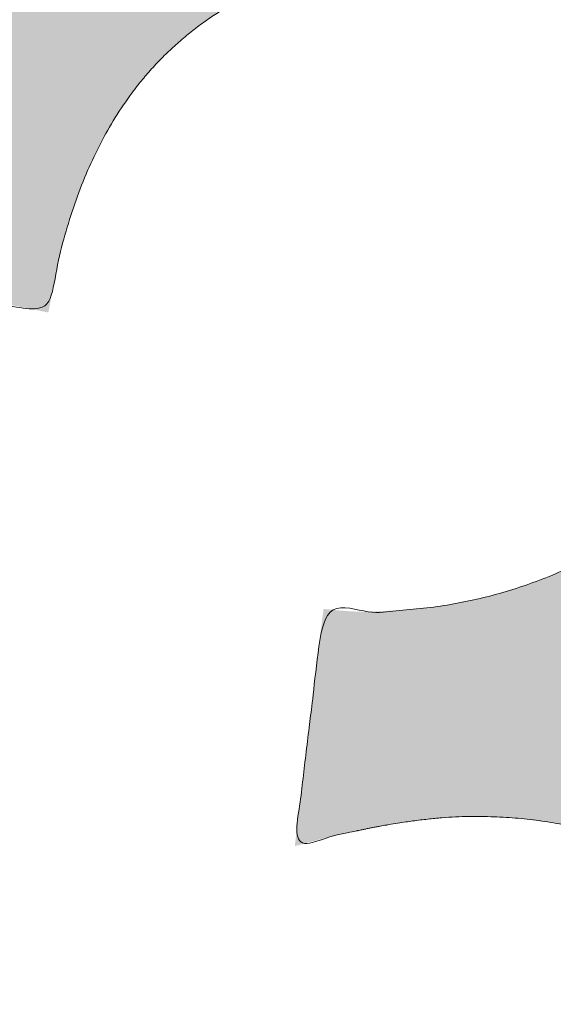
# Model space of a CAD drawing. Header units: inches. Extents: x -467 to -298, y -222 to 20.
# Tile 51 of 57: x -343.064 to -342.444, y 12.943 to 14.087. Entities that reach past the tile are written whole.
import ezdxf

# ---------------------------------------------------------------- set-up
doc = ezdxf.new("R2010")
doc.units = ezdxf.units.IN
doc.header["$LTSCALE"] = 32
doc.header["$MEASUREMENT"] = 0
doc.linetypes.add('Dash Style-1', pattern=[0.083328, 0.041656, -0.041672])
for name, color, linetype, lineweight in [('Black', 7, 'Continuous', 18), ('DashLine', 7, 'Dash Style-1', 13), ('DashLineFill', 7, 'Dash Style-1', 13), ('Drawing', 7, 'Continuous', 18), ('Metal-DeskStructure', 7, 'Continuous', 13), ('None', 7, 'Continuous', 18), ('SolidLine', 7, 'Continuous', 15), ('TFL_1', 7, 'Continuous', 13)]:
    doc.layers.add(name, color=color, linetype=linetype, lineweight=lineweight)
pattern_1 = [(45, (0, 0), (-1.61301565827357, 1.935715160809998), []), (45, (-1.0608, 1.0608), (-0.4723460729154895, 0.4167612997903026), [])]

# ---------------------------------------------------------------- blocks, each defined once
blk = doc.blocks.new('1BRPFY-Leg_Plate (2D)')
at = {"layer": 'DashLineFill', "linetype": 'Continuous', "lineweight": 13}
h = blk.add_hatch(dxfattribs=at)
h.set_pattern_fill('Steel', color=253, style=0, pattern_type=2)
h.set_pattern_definition(pattern_1)
edge = h.paths.add_edge_path()
edge.add_arc((-1.704724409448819, -1.704724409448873), 0.125984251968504, 179.9999999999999, 269.9999999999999)
edge.add_line((-1.704724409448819, -1.830708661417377), (1.704724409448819, -1.830708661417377))
edge.add_arc((1.704724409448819, -1.704724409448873), 0.125984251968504, 270.0000000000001, 360.0000000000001)
edge.add_line((1.830708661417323, -1.704724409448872), (1.830708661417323, 1.704724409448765))
edge.add_arc((1.704724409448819, 1.704724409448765), 0.1259842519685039, 0, 90)
edge.add_line((1.704724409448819, 1.830708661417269), (-1.704724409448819, 1.830708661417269))
edge.add_arc((-1.704724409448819, 1.704724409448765), 0.1259842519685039, 90, 180)
edge.add_line((-1.830708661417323, 1.704724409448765), (-1.830708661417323, -1.704724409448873))
at = {"layer": 'SolidLine', "flags": 128}
blk.add_lwpolyline([(0.7086614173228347, 0.9153543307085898), (0.728920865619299, 0.9143590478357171), (0.7489852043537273, 0.9113827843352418), (0.7686612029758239, 0.9064542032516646), (0.7877593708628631, 0.8996207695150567), (0.8060957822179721, 0.8909482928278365), (0.823493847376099, 0.8805202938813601), (0.8397860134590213, 0.868437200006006), (0.8548153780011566, 0.854815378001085), (0.8684372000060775, 0.8397860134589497), (0.8805202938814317, 0.8234938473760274), (0.8909482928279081, 0.8060957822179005), (0.8996207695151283, 0.7877593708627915), (0.9064542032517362, 0.7686612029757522), (0.9113827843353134, 0.7489852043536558), (0.9143590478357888, 0.7289208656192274), (0.9153543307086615, 0.7086614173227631), (0.9143590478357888, 0.6884019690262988), (0.9113827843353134, 0.6683376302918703), (0.9064542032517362, 0.6486616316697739), (0.8996207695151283, 0.6295634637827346), (0.8909482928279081, 0.6112270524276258), (0.8805202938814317, 0.5938289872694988), (0.8684372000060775, 0.5775368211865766), (0.8548153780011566, 0.5625074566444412), (0.8397860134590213, 0.5488856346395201), (0.823493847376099, 0.5368025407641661), (0.8060957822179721, 0.5263745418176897), (0.7877593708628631, 0.5177020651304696), (0.7686612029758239, 0.5108686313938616), (0.7489852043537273, 0.5059400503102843), (0.728920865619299, 0.502963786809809), (0.7086614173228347, 0.5019685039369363), (0.6884019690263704, 0.502963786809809), (0.668337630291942, 0.5059400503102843), (0.6486616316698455, 0.5108686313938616), (0.6295634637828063, 0.5177020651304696), (0.6112270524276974, 0.5263745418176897), (0.5938289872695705, 0.5368025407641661), (0.5775368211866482, 0.5488856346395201), (0.5625074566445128, 0.5625074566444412), (0.5488856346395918, 0.5775368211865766), (0.5368025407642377, 0.5938289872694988), (0.5263745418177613, 0.6112270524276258), (0.5177020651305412, 0.6295634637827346), (0.5108686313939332, 0.6486616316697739), (0.5059400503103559, 0.6683376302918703), (0.5029637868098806, 0.6884019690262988), (0.5019685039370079, 0.7086614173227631), (0.5029637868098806, 0.7289208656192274), (0.5059400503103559, 0.7489852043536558), (0.5108686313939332, 0.7686612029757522), (0.5177020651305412, 0.7877593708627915), (0.5263745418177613, 0.8060957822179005), (0.5368025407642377, 0.8234938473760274), (0.5488856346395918, 0.8397860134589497), (0.5625074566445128, 0.854815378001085), (0.5775368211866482, 0.868437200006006), (0.5938289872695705, 0.8805202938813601), (0.6112270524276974, 0.8909482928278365), (0.6295634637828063, 0.8996207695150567), (0.6486616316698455, 0.9064542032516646), (0.668337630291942, 0.9113827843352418), (0.6884019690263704, 0.9143590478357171)], close=True, dxfattribs=at)
blk = doc.blocks.new('1BRPX5-Util_Bkt_Sm-F (2D)')
at = {"layer": 'DashLineFill', "linetype": 'Continuous', "lineweight": 13}
h = blk.add_hatch(dxfattribs=at)
h.set_pattern_fill('Steel', color=253, style=0, pattern_type=2)
h.set_pattern_definition(pattern_1)
edge = h.paths.add_edge_path()
edge.add_line((-4.468503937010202, 4.413385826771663), (-3.12992125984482, 4.413385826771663))
edge.add_line((-3.12992125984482, 4.413385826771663), (-3.12992125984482, -1.854330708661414))
edge.add_line((-3.12992125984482, -1.854330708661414), (-4.468503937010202, -1.854330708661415))
edge.add_line((-4.468503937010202, -1.854330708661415), (-4.468503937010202, -1.988188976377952))
edge.add_line((-4.468503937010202, -1.988188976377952), (-2.421259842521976, -1.988188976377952))
edge.add_line((-2.421259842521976, -1.988188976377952), (-2.421259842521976, -2.366141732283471))
edge.add_arc((-2.303149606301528, -2.366141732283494), 0.1181102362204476, 179.9999999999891, 270.000000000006)
edge.add_line((-2.303149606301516, -2.484251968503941), (2.303149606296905, -2.484251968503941))
edge.add_arc((2.303149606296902, -2.366141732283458), 0.1181102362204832, 270.0000000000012, 359.9999999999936)
edge.add_line((2.421259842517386, -2.366141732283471), (2.421259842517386, -1.988188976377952))
edge.add_line((2.421259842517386, -1.988188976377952), (4.468503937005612, -1.988188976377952))
edge.add_line((4.468503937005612, -1.988188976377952), (4.468503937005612, -1.854330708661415))
edge.add_line((4.468503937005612, -1.854330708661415), (3.12992125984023, -1.854330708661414))
edge.add_line((3.12992125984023, -1.854330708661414), (3.12992125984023, 4.413385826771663))
edge.add_line((3.12992125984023, 4.413385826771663), (4.468503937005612, 4.413385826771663))
edge.add_line((4.468503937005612, 4.413385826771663), (4.468503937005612, 4.547244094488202))
edge.add_line((4.468503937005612, 4.547244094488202), (2.421259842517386, 4.547244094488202))
edge.add_line((2.421259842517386, 4.547244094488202), (2.421259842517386, 4.925196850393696))
edge.add_arc((2.303149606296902, 4.925196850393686), 0.1181102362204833, 5.365542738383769e-12, 89.99999999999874)
edge.add_line((2.303149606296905, 5.043307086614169), (-2.303149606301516, 5.043307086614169))
edge.add_arc((-2.303149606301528, 4.92519685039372), 0.1181102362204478, 89.99999999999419, 180.0000000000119)
edge.add_line((-2.421259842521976, 4.925196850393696), (-2.421259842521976, 4.547244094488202))
edge.add_line((-2.421259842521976, 4.547244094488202), (-4.468503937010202, 4.547244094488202))
edge.add_line((-4.468503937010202, 4.547244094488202), (-4.468503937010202, 4.413385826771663))
at = {"layer": 'SolidLine', "flags": 128}
blk.add_lwpolyline([(1.107956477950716, 0.4912967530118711), (1.085114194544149, 0.4531867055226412), (1.058646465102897, 0.4174991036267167), (1.028808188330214, 0.3845776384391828), (0.9958867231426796, 0.3547393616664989), (0.960199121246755, 0.3282716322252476), (0.9220890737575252, 0.3054293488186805), (0.8819236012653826, 0.2864324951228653), (0.840089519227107, 0.2714640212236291), (0.7969897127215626, 0.2606680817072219), (0.7530392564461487, 0.2541486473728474), (0.708661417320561, 0.2519685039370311), (0.6642835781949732, 0.2541486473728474), (0.6203331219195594, 0.2606680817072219), (0.577233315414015, 0.2714640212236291), (0.5353992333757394, 0.2864324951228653), (0.4952337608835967, 0.3054293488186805), (0.4571237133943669, 0.3282716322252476)], dxfattribs=at)
blk = doc.blocks.new('Slate-LegBrace (2D)')
at = {"layer": 'DashLineFill', "linetype": 'Continuous', "lineweight": 13}
h = blk.add_hatch(dxfattribs=at)
h.set_pattern_fill('Steel', color=253, style=0, pattern_type=2)
h.set_pattern_definition(pattern_1)
edge = h.paths.add_edge_path()
edge.add_line((-2.199587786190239, 0.1351515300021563), (-1.374775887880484, 0.1351515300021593))
edge.add_arc((3.636636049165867e-15, 0.01355418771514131), 1.380142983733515, 5.054592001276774, 174.9454079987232, ccw=False)
edge.add_line((1.374775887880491, 0.1351515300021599), (2.199718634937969, 0.1351515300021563))
edge.add_arc((6.542437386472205e-05, 0.01705725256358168), 2.202821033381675, 3.07312710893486, 176.9268728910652)
h = blk.add_hatch(dxfattribs=at)
h.set_pattern_fill('Steel', color=253, style=0, pattern_type=2)
h.set_pattern_definition(pattern_1)
edge = h.paths.add_edge_path()
edge.add_line((-2.191696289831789, 0.2375138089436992), (-1.463739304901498, 0.2375137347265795))
edge.add_arc((6.542437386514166e-05, 0.017041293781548), 1.480314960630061, 8.565281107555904, 171.4347188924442, ccw=False)
edge.add_line((1.463870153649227, 0.2375137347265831), (2.191827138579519, 0.2375138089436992))
edge.add_line((2.191827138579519, 0.2375138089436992), (2.19971863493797, 0.1351515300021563))
edge.add_line((2.19971863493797, 0.1351515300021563), (1.374775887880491, 0.1351515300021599))
edge.add_arc((3.356894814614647e-15, 0.01355418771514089), 1.380142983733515, 5.054592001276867, 174.9454079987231)
edge.add_line((-1.374775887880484, 0.1351515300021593), (-2.19958778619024, 0.1351515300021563))
edge.add_line((-2.19958778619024, 0.1351515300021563), (-2.191696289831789, 0.2375138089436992))
h = blk.add_hatch(dxfattribs=at)
h.set_pattern_fill('Steel', color=253, style=0, pattern_type=2)
h.set_pattern_definition(pattern_1)
edge = h.paths.add_edge_path()
edge.add_line((-2.199587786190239, -0.1351515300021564), (-1.374775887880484, -0.1351515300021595))
edge.add_arc((3.636636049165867e-15, -0.01355418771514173), 1.380142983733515, 185.0545920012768, 354.9454079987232)
edge.add_line((1.374775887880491, -0.13515153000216), (2.199718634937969, -0.1351515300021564))
edge.add_arc((6.54243738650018e-05, -0.01705725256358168), 2.202821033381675, 183.0731271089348, 356.92687289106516, ccw=False)
h = blk.add_hatch(dxfattribs=at)
h.set_pattern_fill('Steel', color=253, style=0, pattern_type=2)
h.set_pattern_definition(pattern_1)
edge = h.paths.add_edge_path()
edge.add_line((2.191696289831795, -0.2375138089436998), (1.463739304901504, -0.2375137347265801))
edge.add_arc((-6.542437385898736e-05, -0.01704129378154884), 1.480314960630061, 188.5652811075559, 351.4347188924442, ccw=False)
edge.add_line((-1.463870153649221, -0.2375137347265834), (-2.191827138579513, -0.2375138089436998))
edge.add_line((-2.191827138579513, -0.2375138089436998), (-2.199718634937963, -0.1351515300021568))
edge.add_line((-2.199718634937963, -0.1351515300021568), (-1.374775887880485, -0.1351515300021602))
edge.add_arc((2.937282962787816e-15, -0.01355418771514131), 1.380142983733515, 185.0545920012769, 354.9454079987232)
edge.add_line((1.37477588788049, -0.1351515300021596), (2.199587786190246, -0.1351515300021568))
edge.add_line((2.199587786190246, -0.1351515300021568), (2.191696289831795, -0.2375138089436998))
at = {"layer": 'DashLineFill', "flags": 128}
for points in [[(-2.199587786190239, 0.1351515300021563), (-1.374775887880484, 0.1351515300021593, -0.9154551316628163), (1.374775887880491, 0.1351515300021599), (2.199718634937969, 0.1351515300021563, 0.9477524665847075)], [(-2.191696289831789, 0.2375138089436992), (-1.463739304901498, 0.2375137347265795, -0.8606629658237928), (1.463870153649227, 0.2375137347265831), (2.191827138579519, 0.2375138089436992), (2.19971863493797, 0.1351515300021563), (1.374775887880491, 0.1351515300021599, 0.9154551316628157), (-1.374775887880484, 0.1351515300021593), (-2.19958778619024, 0.1351515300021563)], [(2.191696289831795, -0.2375138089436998), (1.463739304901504, -0.2375137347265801, -0.860662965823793), (-1.463870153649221, -0.2375137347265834), (-2.191827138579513, -0.2375138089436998), (-2.199718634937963, -0.1351515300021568), (-1.374775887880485, -0.1351515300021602, 0.9154551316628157), (1.37477588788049, -0.1351515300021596), (2.199587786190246, -0.1351515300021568)], [(-2.199587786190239, -0.1351515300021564), (-1.374775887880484, -0.1351515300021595, 0.9154551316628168), (1.374775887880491, -0.13515153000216), (2.199718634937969, -0.1351515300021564, -0.9477524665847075)]]:
    blk.add_lwpolyline(points, format="xyb", close=True, dxfattribs=at)
blk = doc.blocks.new('TLLegSleeve (2D)')
at = {"layer": 'DashLineFill', "linetype": 'Continuous', "lineweight": 13}
h = blk.add_hatch(dxfattribs=at)
h.set_pattern_fill('Steel', color=253, style=0, pattern_type=2)
h.set_pattern_definition(pattern_1)
edge = h.paths.add_edge_path()
edge.add_line((1.08267716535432, 1.402343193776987), (1.08267716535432, 2.913385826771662))
edge.add_arc((-1.707523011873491e-13, 2.913385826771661), 1.08267716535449, 4.479377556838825e-14, 180)
edge.add_line((-1.082677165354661, 2.913385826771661), (-1.08267716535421, 1.402343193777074))
edge.add_arc((-1.332267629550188e-15, 2.886579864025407e-15), 1.771653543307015, 127.6698869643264, 412.330113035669)
edge.add_line((1.08267716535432, 1.402343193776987), (1.08267716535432, 1.402343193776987))
edge = h.paths.add_edge_path()
edge.add_arc((1.665334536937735e-15, 2.91338582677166), 0.7480314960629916, 180, 360)
edge.add_arc((1.665334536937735e-15, 2.91338582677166), 0.7480314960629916, 9.54166404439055e-15, 180)
edge.add_line((-0.7480314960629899, 2.91338582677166), (-0.7480314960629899, 2.91338582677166))
edge = h.paths.add_edge_path()
edge.add_arc((-1.723066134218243e-13, 5.70119602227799e-16), 1.437007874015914, 180, 360)
edge.add_arc((-1.723066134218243e-13, 9.149983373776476e-17), 1.437007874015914, 9.541664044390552e-15, 180)
edge.add_line((-1.437007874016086, 3.308097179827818e-16), (-1.437007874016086, 3.308097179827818e-16))
at = {"layer": 'DashLineFill', "flags": 128}
for points in [[(1.08267716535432, 1.402343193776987), (1.08267716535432, 2.913385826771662, 0.9999999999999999), (-1.082677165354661, 2.913385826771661), (-1.08267716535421, 1.402343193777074, 2.931618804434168), (1.08267716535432, 1.402343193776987)], [(-1.437007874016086, 3.308097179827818e-16, 0.9999999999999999), (1.437007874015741, 3.308097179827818e-16, 0.9999999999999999), (-1.437007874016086, 3.308097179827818e-16)]]:
    blk.add_lwpolyline(points, format="xyb", close=True, dxfattribs=at)
blk = doc.blocks.new('Group-19')
at = {"layer": 'SolidLine', "flags": 128}
blk.add_lwpolyline([(43.24803149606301, -5.31496062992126, -0.414213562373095), (44.96062992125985, -3.60236220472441, -0.414213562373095), (46.6732283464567, -5.31496062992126, -0.414213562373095), (44.96062992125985, -7.02755905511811, -0.414213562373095)], format="xyb", close=True, dxfattribs=at)
at = {"layer": 'TFL_1', "color": 7}
for name, p in [('1BRPX5-Util_Bkt_Sm-F (2D)', (44.96062992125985, -5.314960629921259)), ('TLLegSleeve (2D)', (44.96062992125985, -5.31496062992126)), ('Slate-LegBrace (2D)', (44.96062992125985, -5.31496062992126)), ('1BRPFY-Leg_Plate (2D)', (44.96062992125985, -5.31496062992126))]:
    blk.add_blockref(name, p, dxfattribs=at)
blk = doc.blocks.new('Group-20')
at = {"layer": 'None'}
blk.add_blockref('Group-19', (0, 0), dxfattribs=at)
blk = doc.blocks.new('SL Utility Cabinet (2D)')
at = {"layer": 'None'}
blk.add_blockref('Group-20', (0, 0), dxfattribs=at)
at = {"layer": 'Drawing', "color": 0, "flags": 1}
for tag in ['Tag', 'Catalog', 'Option1', 'Option2', 'Option3', 'Option4', 'Option5', 'Option6', 'Option7', 'Option8', 'Option9', 'Option10', 'Option11', 'Option12', 'Custom', 'FinishGroup', 'Discount', 'Item2', 'Item3', 'Item6', 'Item9', 'Item10', 'Item12', 'Item13', 'Item16', 'Item19', 'Item20', 'Item21', 'Item22', 'Item23', 'Item24', 'Item25', 'Item8', 'Item18', 'Item1', 'Item4', 'Item5', 'Item7', 'Item11', 'Item14', 'Item15', 'Item17']:
    blk.add_attdef(tag, (-29.03280191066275, 17.05833678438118), '', height=0.007086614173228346, dxfattribs=at)
blk = doc.blocks.new('Group-34')
at = {"layer": 'Metal-DeskStructure', "color": 7, "flags": 128}
blk.add_lwpolyline([(0.8051100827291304, 0.3242076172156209), (0.6569804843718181, -0.1001143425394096), (0.9545622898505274, -0.1001143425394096)], close=True, dxfattribs=at)
at = {"layer": 'Metal-DeskStructure', "color": 7}
blk.add_open_spline([(1.174112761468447, -0.3918349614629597), (1.184693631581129, -0.4210075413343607), (1.168822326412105, -0.4369198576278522), (1.14501536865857, -0.439571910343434), (1.104014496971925, -0.439571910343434), (1.078886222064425, -0.4369198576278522), (1.066982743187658, -0.4329417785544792), (1.060369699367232, -0.4236595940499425), (1.057724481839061, -0.4170294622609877), (1.021353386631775, -0.3010040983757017), (0.9849822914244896, -0.1849787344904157), (0.807093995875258, -0.1849787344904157), (0.6292057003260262, -0.1849787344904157), (0.5941572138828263, -0.2996780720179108), (0.5591087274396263, -0.4143774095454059), (0.5564635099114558, -0.4210075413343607), (0.5498504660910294, -0.4302897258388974), (0.5379469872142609, -0.4369198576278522), (0.5141400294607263, -0.439571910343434), (0.477108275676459, -0.439571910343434), (0.4519787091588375, -0.4355938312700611), (0.4427204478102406, -0.4249856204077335), (0.4427204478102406, -0.4050952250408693), (0.4480108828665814, -0.3905089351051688), (0.5915119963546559, 0.0006630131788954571), (0.7350131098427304, 0.3918349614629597), (0.7376583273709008, 0.3971390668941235), (0.7469165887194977, 0.4037691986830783), (0.7627866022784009, 0.4077472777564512), (0.789238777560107, 0.4090720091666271), (0.8302396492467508, 0.4090720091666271), (0.8580131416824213, 0.4077472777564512), (0.8752070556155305, 0.4037691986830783), (0.8844653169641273, 0.3971390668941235), (0.8871105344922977, 0.3918349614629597), (1.030611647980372, 0), (1.174112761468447, -0.3918349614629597)], degree=2, knots=[0, 0, 0, 0.01595318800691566, 0.02392978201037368, 0.03190637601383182, 0.03938443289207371, 0.04686248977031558, 0.05434054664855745, 0.06181860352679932, 0.06181860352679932, 0.1891978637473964, 0.1891978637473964, 0.3755520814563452, 0.3755520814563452, 0.5011946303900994, 0.5011946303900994, 0.5086726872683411, 0.5161507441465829, 0.5236288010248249, 0.5311068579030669, 0.5385854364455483, 0.5460640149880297, 0.5535425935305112, 0.5610211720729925, 0.5610211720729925, 0.7618481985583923, 0.7618481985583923, 0.7647050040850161, 0.7675618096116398, 0.7704186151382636, 0.7732754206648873, 0.7763226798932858, 0.7793699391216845, 0.7824171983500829, 0.7854644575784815, 0.7854644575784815, 1, 1, 1], dxfattribs=at)
blk = doc.blocks.new('TL14_lower_leg (2D)')
at = {"layer": 'DashLine', "flags": 128}
blk.add_lwpolyline([(0.7086614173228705, 0.8700787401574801), (0.7244830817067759, 0.8693014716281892), (0.7401523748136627, 0.8669771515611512), (0.7555183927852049, 0.8631281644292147), (0.7704331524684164, 0.8577915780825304), (0.784753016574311, 0.8510187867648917), (0.7983400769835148, 0.8428750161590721), (0.8110634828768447, 0.8334386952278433), (0.8228007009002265, 0.8228007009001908), (0.8334386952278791, 0.8110634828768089), (0.842875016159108, 0.7983400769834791), (0.8510187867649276, 0.7847530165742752), (0.8577915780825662, 0.7704331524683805), (0.8631281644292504, 0.7555183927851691), (0.866977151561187, 0.740152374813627), (0.8693014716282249, 0.72448308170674), (0.870078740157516, 0.7086614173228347), (0.8693014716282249, 0.6928397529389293), (0.866977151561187, 0.6771704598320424), (0.8631281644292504, 0.6618044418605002), (0.8577915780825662, 0.6468896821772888), (0.8510187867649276, 0.6325698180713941), (0.842875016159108, 0.6189827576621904), (0.8334386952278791, 0.6062593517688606), (0.8228007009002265, 0.5945221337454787), (0.8110634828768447, 0.5838841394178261), (0.7983400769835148, 0.5744478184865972), (0.784753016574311, 0.5663040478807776), (0.7704331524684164, 0.559531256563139), (0.7555183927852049, 0.5541946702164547), (0.7401523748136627, 0.5503456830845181), (0.7244830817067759, 0.5480213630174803), (0.7086614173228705, 0.5472440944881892), (0.6928397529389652, 0.5480213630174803), (0.6771704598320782, 0.5503456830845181), (0.6618044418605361, 0.5541946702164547), (0.6468896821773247, 0.559531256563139), (0.63256981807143, 0.5663040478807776), (0.6189827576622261, 0.5744478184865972), (0.6062593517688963, 0.5838841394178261), (0.5945221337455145, 0.5945221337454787), (0.5838841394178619, 0.6062593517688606), (0.5744478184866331, 0.6189827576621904), (0.5663040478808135, 0.6325698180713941), (0.5595312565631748, 0.6468896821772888), (0.5541946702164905, 0.6618044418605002), (0.5503456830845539, 0.6771704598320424), (0.548021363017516, 0.6928397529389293), (0.5472440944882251, 0.7086614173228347), (0.548021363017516, 0.72448308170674), (0.5503456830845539, 0.740152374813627), (0.5541946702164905, 0.7555183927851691), (0.5595312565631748, 0.7704331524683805), (0.5663040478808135, 0.7847530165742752), (0.5744478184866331, 0.7983400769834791), (0.5838841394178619, 0.8110634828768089), (0.5945221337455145, 0.8228007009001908), (0.6062593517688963, 0.8334386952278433), (0.6189827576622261, 0.8428750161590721), (0.63256981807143, 0.8510187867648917), (0.6468896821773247, 0.8577915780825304), (0.6618044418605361, 0.8631281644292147), (0.6771704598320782, 0.8669771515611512), (0.6928397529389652, 0.8693014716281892)], close=True, dxfattribs=at)
at = {"layer": 'Metal-DeskStructure', "color": 7}
blk.add_blockref('Group-34', (0, 0), dxfattribs=at)
blk = doc.blocks.new('Group-35')
at = {"layer": 'DashLineFill', "linetype": 'Continuous', "lineweight": 13}
h = blk.add_hatch(dxfattribs=at)
h.set_pattern_fill('Steel', color=253, style=0, pattern_type=2)
h.set_pattern_definition(pattern_1)
h.paths.add_polyline_path([(-2.066929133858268, 1.397637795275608), (2.066929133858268, 1.397637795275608), (2.066929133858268, 0.1377952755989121), (2.106299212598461, 0.1377952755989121), (2.106299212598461, -0.1377952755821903), (2.066929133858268, -0.1377952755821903), (2.066929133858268, -5.275590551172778), (2.106299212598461, -5.275590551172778), (2.106299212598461, -5.55118110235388), (2.066929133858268, -5.55118110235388), (2.066929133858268, -5.82677165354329), (-2.066929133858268, -5.82677165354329), (-2.066929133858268, -5.55118110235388), (-2.106299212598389, -5.55118110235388), (-2.106299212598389, -5.275590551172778), (-2.066929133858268, -5.275590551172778), (-2.066929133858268, -0.1377952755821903), (-2.106299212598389, -0.1377952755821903), (-2.106299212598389, 0.1377952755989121), (-2.066929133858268, 0.1377952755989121)])
blk = doc.blocks.new('TL14_upper_leg (2D)')
at = {"layer": 'DashLine', "flags": 128}
blk.add_lwpolyline([(0, 1.22047244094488), (0.1196272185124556, 1.214595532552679), (0.2381023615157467, 1.197021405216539), (0.3542844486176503, 1.167919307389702), (0.4670545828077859, 1.127569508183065), (0.5753267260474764, 1.076360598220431), (0.6780581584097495, 1.01478574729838), (0.7742595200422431, 0.9434379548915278), (0.8630043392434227, 0.8630043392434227), (0.9434379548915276, 0.7742595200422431), (1.01478574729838, 0.6780581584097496), (1.076360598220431, 0.5753267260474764), (1.127569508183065, 0.467054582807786), (1.167919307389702, 0.3542844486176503), (1.197021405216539, 0.2381023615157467), (1.214595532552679, 0.1196272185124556), (1.22047244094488, 7.47323834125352e-17), (1.214595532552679, -0.1196272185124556), (1.197021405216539, -0.2381023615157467), (1.167919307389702, -0.3542844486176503), (1.127569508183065, -0.467054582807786), (1.076360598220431, -0.5753267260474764), (1.01478574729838, -0.6780581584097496), (0.9434379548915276, -0.7742595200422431), (0.8630043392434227, -0.8630043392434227), (0.7742595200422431, -0.9434379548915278), (0.6780581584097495, -1.01478574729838), (0.5753267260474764, -1.076360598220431), (0.4670545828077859, -1.127569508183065), (0.3542844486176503, -1.167919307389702), (0.2381023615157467, -1.197021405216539), (0.1196272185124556, -1.214595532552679), (0, -1.22047244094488), (-0.1196272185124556, -1.214595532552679), (-0.2381023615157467, -1.197021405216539), (-0.3542844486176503, -1.167919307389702), (-0.4670545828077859, -1.127569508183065), (-0.5753267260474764, -1.076360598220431), (-0.6780581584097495, -1.01478574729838), (-0.7742595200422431, -0.9434379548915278), (-0.8630043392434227, -0.8630043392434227), (-0.9434379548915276, -0.7742595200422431), (-1.01478574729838, -0.6780581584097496), (-1.076360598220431, -0.5753267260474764), (-1.127569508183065, -0.467054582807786), (-1.167919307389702, -0.3542844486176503), (-1.197021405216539, -0.2381023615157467), (-1.214595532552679, -0.1196272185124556), (-1.22047244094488, 7.47323834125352e-17), (-1.214595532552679, 0.1196272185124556), (-1.197021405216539, 0.2381023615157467), (-1.167919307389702, 0.3542844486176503), (-1.127569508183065, 0.467054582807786), (-1.076360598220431, 0.5753267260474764), (-1.01478574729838, 0.6780581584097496), (-0.9434379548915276, 0.7742595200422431), (-0.8630043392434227, 0.8630043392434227), (-0.7742595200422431, 0.9434379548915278), (-0.6780581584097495, 1.01478574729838), (-0.5753267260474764, 1.076360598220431), (-0.4670545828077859, 1.127569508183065), (-0.3542844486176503, 1.167919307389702), (-0.2381023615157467, 1.197021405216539), (-0.1196272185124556, 1.214595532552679)], close=True, dxfattribs=at)
at = {"layer": 'DashLine', "color": 7}
blk.add_blockref('Group-35', (0, 0), dxfattribs=at)
blk = doc.blocks.new('1BRPT9-Bracket (2D)')
at = {"layer": 'DashLineFill', "linetype": 'Continuous', "lineweight": 13}
h = blk.add_hatch(dxfattribs=at)
h.set_pattern_fill('Steel', color=253, style=0, pattern_type=2)
h.set_pattern_definition(pattern_1)
edge = h.paths.add_edge_path()
edge.add_arc((1.677931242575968, -8.488188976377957), 0.2519685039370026, 269.999999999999, 360.0000000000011)
edge.add_line((1.929899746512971, -8.488188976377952), (1.929899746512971, -7.480314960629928))
edge.add_line((1.929899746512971, -7.480314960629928), (2.323600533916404, -7.480314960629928))
edge.add_line((2.323600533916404, -7.480314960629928), (2.323600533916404, 7.461135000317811))
edge.add_line((2.323600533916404, 7.461135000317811), (1.929899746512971, 7.480314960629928))
edge.add_line((1.929899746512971, 7.480314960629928), (1.929899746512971, 8.488188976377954))
edge.add_arc((1.677931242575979, 8.488188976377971), 0.2519685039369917, 359.999999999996, 450.0000000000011)
edge.add_line((1.677931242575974, 8.740157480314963), (-2.32206875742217, 8.740157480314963))
edge.add_line((-2.32206875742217, 8.740157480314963), (-2.32206875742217, -8.74015748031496))
edge.add_line((-2.32206875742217, -8.74015748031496), (1.677931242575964, -8.74015748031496))
blk = doc.blocks.new('Group-58')
at = {"layer": 'Metal-DeskStructure', "linetype": 'Continuous', "lineweight": 0, "true_color": 0xff0000}
blk.add_hatch(color=1, dxfattribs=at).paths.add_polyline_path([(0.07759731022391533, -0.5856299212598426), (0.4220854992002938, -0.516732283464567), (0.4355843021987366, -0.5785483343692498), (0.4507819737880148, -0.6358900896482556), (0.4676785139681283, -0.6887575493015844), (0.4862739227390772, -0.7371507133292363), (0.5065682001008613, -0.7810695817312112), (0.5285613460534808, -0.8205141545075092), (0.5522533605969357, -0.8554844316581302), (0.5776442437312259, -0.8859804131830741), (0.6055245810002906, -0.912473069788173), (0.6366849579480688, -0.9354333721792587), (0.6711253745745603, -0.9548613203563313), (0.7088458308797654, -0.9707569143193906), (0.7498463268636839, -0.9831201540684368), (0.7941268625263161, -0.9919510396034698), (0.8416874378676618, -0.9972495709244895), (0.8925280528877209, -0.9990157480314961), (0.9512658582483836, -0.9966944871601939), (1.006370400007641, -0.9897307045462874), (1.057841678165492, -0.9781244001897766), (1.105679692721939, -0.9618755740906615), (1.149884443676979, -0.940984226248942), (1.190455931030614, -0.9154503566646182), (1.227394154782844, -0.8852739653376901), (1.260699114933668, -0.8504550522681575), (1.290219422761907, -0.8122047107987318), (1.31580368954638, -0.7717340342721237), (1.337451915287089, -0.7290430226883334), (1.355164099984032, -0.6841316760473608), (1.36894024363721, -0.6369999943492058), (1.378780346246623, -0.5876479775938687), (1.384684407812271, -0.5360756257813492), (1.386652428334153, -0.4822829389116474), (1.384583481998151, -0.4309545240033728), (1.378376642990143, -0.3819305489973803), (1.368031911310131, -0.33521101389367), (1.353549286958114, -0.2907959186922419), (1.334928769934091, -0.248685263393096), (1.312170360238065, -0.2088790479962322), (1.285274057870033, -0.1713772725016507), (1.254239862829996, -0.1361799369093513), (1.220009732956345, -0.1042626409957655), (1.183525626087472, -0.07660098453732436), (1.144787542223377, -0.05319496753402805), (1.10379548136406, -0.03404458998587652), (1.06054944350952, -0.01914985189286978), (1.015049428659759, -0.008510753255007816), (0.9672954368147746, -0.00212729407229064), (0.9172874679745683, 5.25655281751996e-07), (0.8956562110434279, -0.0005377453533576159), (0.8727465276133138, -0.00215255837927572), (0.8485584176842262, -0.00484391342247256), (0.823091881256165, -0.008611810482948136), (0.7963469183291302, -0.01345624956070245), (0.7683235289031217, -0.0193772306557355), (0.7390217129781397, -0.02637475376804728), (0.7084414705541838, -0.0344488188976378), (0.7418142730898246, 0.2411417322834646), (0.748895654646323, 0.2403850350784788), (0.755607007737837, 0.2397292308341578), (0.7619483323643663, 0.2391743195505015), (0.7679196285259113, 0.2387203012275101), (0.7735208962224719, 0.2383671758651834), (0.778752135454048, 0.2381149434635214), (0.7836133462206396, 0.2379636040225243), (0.7881045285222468, 0.2379131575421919), (0.8317039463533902, 0.2394186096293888), (0.8742268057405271, 0.2439349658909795), (0.9156731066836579, 0.251462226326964), (0.9560428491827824, 0.2620003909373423), (0.9953360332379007, 0.2755494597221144), (1.033552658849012, 0.2921094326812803), (1.070692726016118, 0.31168030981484), (1.106756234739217, 0.3342620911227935), (1.140061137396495, 0.3599725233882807), (1.168925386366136, 0.3889293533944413), (1.193348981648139, 0.4211325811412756), (1.213331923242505, 0.4565822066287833), (1.228874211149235, 0.4952782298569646), (1.239975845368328, 0.5372206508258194), (1.246636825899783, 0.5824094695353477), (1.248857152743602, 0.6308446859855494), (1.247141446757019, 0.669818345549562), (1.24199432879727, 0.7070762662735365), (1.233415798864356, 0.7426184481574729), (1.221405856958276, 0.7764448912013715), (1.20596450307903, 0.808555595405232), (1.187091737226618, 0.8389505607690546), (1.164787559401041, 0.8676297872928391), (1.139051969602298, 0.8945932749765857), (1.110608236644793, 0.9190672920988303), (1.08017962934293, 0.940278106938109), (1.04776614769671, 0.9582257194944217), (1.013367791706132, 0.9729101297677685), (0.9769845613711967, 0.9843313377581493), (0.9386164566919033, 0.9924893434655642), (0.8982634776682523, 0.9973841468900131), (0.8559256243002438, 0.9990157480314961), (0.8137646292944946, 0.9974009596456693), (0.7734034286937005, 0.992556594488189), (0.7348420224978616, 0.9844826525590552), (0.698080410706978, 0.9731791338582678), (0.6631185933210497, 0.9586460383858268), (0.6299565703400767, 0.9408833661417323), (0.5985943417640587, 0.9198911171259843), (0.569031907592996, 0.8956692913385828), (0.5416561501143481, 0.8682178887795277), (0.5168539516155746, 0.837536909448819), (0.4946253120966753, 0.8036263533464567), (0.4749702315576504, 0.766486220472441), (0.4578887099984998, 0.7261165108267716), (0.4433807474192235, 0.6825172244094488), (0.4314463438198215, 0.6356883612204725), (0.4220854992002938, 0.5856299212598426), (0.07759731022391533, 0.6545275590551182), (0.09415750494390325, 0.7262006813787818), (0.1153097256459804, 0.793735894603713), (0.1410539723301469, 0.8571331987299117), (0.1713902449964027, 0.9163925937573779), (0.2063185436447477, 0.9715140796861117), (0.245838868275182, 1.022497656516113), (0.2899512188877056, 1.069343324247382), (0.3386555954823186, 1.112051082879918), (0.3912118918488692, 1.15014996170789), (0.4468800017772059, 1.183168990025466), (0.5056599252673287, 1.211108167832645), (0.5675516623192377, 1.233967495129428), (0.6325552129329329, 1.251746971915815), (0.7006705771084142, 1.264446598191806), (0.7718977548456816, 1.2720663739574), (0.8462367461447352, 1.274606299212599), (0.8979352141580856, 1.273260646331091), (0.9486076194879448, 1.26922368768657), (0.9982539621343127, 1.262495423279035), (1.04687424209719, 1.253075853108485), (1.094468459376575, 1.240964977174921), (1.141036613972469, 1.226162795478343), (1.186578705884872, 1.208669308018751), (1.231094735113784, 1.188484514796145), (1.273802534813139, 1.165970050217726), (1.313919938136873, 1.141487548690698), (1.351446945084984, 1.115037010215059), (1.386383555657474, 1.08661843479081), (1.418729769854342, 1.056231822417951), (1.448485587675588, 1.023877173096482), (1.475651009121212, 0.9895544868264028), (1.500226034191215, 0.9532637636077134), (1.522050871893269, 0.9157114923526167), (1.54096573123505, 0.8776041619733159), (1.556970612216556, 0.8389417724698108), (1.570065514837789, 0.7997243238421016), (1.580250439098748, 0.7599518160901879), (1.587525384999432, 0.7196242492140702), (1.591890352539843, 0.6787416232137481), (1.59334534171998, 0.6373039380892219), (1.591982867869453, 0.5979265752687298), (1.587895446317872, 0.5594575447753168), (1.581083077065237, 0.5218968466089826), (1.571545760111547, 0.4852444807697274), (1.559283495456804, 0.4495004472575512), (1.544296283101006, 0.4146647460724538), (1.526584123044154, 0.3807373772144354), (1.506147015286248, 0.3477183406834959), (1.483018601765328, 0.3159776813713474), (1.457232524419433, 0.2858854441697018), (1.428788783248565, 0.2574416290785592), (1.397687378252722, 0.2306462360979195), (1.363928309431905, 0.2054992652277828), (1.327511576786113, 0.1820007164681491), (1.288437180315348, 0.1601505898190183), (1.246705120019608, 0.1399488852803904), (1.301220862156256, 0.125289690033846), (1.352809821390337, 0.1071485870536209), (1.401471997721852, 0.08552557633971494), (1.447207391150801, 0.06042065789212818), (1.490016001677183, 0.03183383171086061), (1.529897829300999, -0.0002349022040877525), (1.566852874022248, -0.03578554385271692), (1.600881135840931, -0.07481809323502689), (1.631410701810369, -0.1168615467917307), (1.657869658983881, -0.1614449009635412), (1.680258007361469, -0.2085681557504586), (1.698575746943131, -0.2582313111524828), (1.712822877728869, -0.3104343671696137), (1.722999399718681, -0.3651773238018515), (1.729105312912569, -0.422460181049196), (1.731140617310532, -0.4822829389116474), (1.727372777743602, -0.5635942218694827), (1.716069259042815, -0.6417432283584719), (1.697230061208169, -0.716729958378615), (1.670855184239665, -0.788554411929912), (1.636944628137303, -0.857216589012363), (1.595498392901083, -0.9227164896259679), (1.546516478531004, -0.9850541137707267), (1.489998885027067, -1.044229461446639), (1.427728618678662, -1.098224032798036), (1.361488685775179, -1.145019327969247), (1.291279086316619, -1.184615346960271), (1.217099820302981, -1.217012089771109), (1.138950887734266, -1.242209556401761), (1.056832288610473, -1.260207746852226), (0.9707440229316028, -1.271006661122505), (0.8806860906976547, -1.274606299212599), (0.7992907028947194, -1.271612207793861), (0.7214276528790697, -1.262629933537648), (0.6470969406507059, -1.24765947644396), (0.5762985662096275, -1.226700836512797), (0.5090325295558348, -1.199754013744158), (0.4452988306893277, -1.166819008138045), (0.3850974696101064, -1.127895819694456), (0.3284284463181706, -1.082984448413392), (0.2764692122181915, -1.033296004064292), (0.2303972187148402, -0.980041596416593), (0.1902124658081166, -0.9232212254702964), (0.1559149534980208, -0.8628348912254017), (0.1275046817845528, -0.798882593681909), (0.1049816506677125, -0.7313643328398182), (0.08834586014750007, -0.6602801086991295)])
at = {"layer": 'Metal-DeskStructure', "color": 7}
blk.add_open_spline([(0.07759731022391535, -0.5856299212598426), (0.2498414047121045, -0.5511811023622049), (0.4220854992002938, -0.516732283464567), (0.4726829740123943, -0.7729450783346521), (0.6826055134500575, -0.999015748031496), (1.134745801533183, -0.999015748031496), (1.386652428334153, -0.701894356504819), (1.386652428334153, -0.2723603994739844), (1.121827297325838, 5.25655281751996e-07), (0.8333192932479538, 5.25655281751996e-07), (0.7084414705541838, -0.0344488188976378), (0.7251278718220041, 0.1033464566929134), (0.7418142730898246, 0.2411417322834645), (0.770879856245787, 0.2379131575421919), (0.9646553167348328, 0.2379131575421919), (1.248857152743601, 0.4306110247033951), (1.248857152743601, 0.7901708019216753), (1.029246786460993, 0.999015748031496), (0.6836820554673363, 0.999015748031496), (0.4543817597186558, 0.7923228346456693), (0.4220854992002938, 0.5856299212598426), (0.2498414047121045, 0.6200787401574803), (0.07759731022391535, 0.6545275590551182), (0.1346540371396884, 0.9494958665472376), (0.5426571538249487, 1.274606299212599), (1.05508274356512, 1.274606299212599), (1.407106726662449, 1.102362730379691), (1.59334534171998, 0.8041647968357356), (1.59334534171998, 0.477977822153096), (1.418948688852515, 0.2174588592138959), (1.246705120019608, 0.1399488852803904), (1.470621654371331, 0.08827591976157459), (1.731140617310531, -0.2379121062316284), (1.731140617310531, -0.8138526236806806), (1.248857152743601, -1.274606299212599), (0.5480398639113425, -1.274606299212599), (0.1088170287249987, -0.8913625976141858), (0.07759731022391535, -0.5856299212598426)], degree=2, knots=[0, 0, 0, 0.02441077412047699, 0.02441077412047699, 0.06070428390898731, 0.09699779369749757, 0.1388748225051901, 0.1807518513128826, 0.2207813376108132, 0.2608108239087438, 0.2772438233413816, 0.2772438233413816, 0.2948514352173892, 0.2948514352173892, 0.2985612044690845, 0.3365858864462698, 0.3746105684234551, 0.4048668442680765, 0.4351231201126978, 0.4651912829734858, 0.4952594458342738, 0.4952594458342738, 0.5205061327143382, 0.5205061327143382, 0.5636873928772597, 0.6068686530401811, 0.6365749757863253, 0.6662812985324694, 0.6959876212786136, 0.7243525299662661, 0.7527174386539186, 0.7527174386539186, 0.7872277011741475, 0.8217379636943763, 0.8685625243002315, 0.9153870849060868, 0.9576935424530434, 1, 1, 1], dxfattribs=at)
blk = doc.blocks.new('SlateLegLocator-L3')
at = {"color": 255, "linetype": 'Dash Style-1', "lineweight": 5}
blk.add_wipeout([(-2.106299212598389, 1.3779527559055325), (2.10629921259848, 1.3779527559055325), (2.10629921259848, -5.807086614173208), (-2.106299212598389, -5.807086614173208)], dxfattribs=at).dxf.layer = 'Black'
at = {"layer": 'Metal-DeskStructure', "color": 7}
blk.add_blockref('Group-58', (0, 0), dxfattribs=at)
blk = doc.blocks.new('Group-59')
at = {"layer": 'None', "color": 7, "rotation": 180}
blk.add_blockref('1BRPT9-Bracket (2D)', (61.87795275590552, -11.41732283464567), dxfattribs=at)
at = {"layer": 'None', "color": 7}
for name in ['1BRPFY-Leg_Plate (2D)', 'TL14_upper_leg (2D)', 'TL14_lower_leg (2D)']:
    blk.add_blockref(name, (61.87795275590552, -5.31496062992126), dxfattribs=at)
blk.add_blockref('SlateLegLocator-L3', (61.87795275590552, -5.31496062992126), dxfattribs=at)
blk = doc.blocks.new('Group-61')
at = {"layer": 'None'}
blk.add_blockref('Group-59', (0, 0), dxfattribs=at)
blk = doc.blocks.new('SL Credenza Desk Top (2D)')
at = {"layer": 'None'}
blk.add_blockref('Group-61', (0, 0), dxfattribs=at)
at = {"layer": 'Drawing', "color": 0, "flags": 1}
for tag in ['Tag', 'Catalog', 'Option1', 'Option2', 'Option3', 'Option4', 'Option5', 'Option6', 'Option7', 'Option8', 'Option9', 'Option10', 'Option11', 'Option12', 'Custom', 'FinishGroup', 'Discount', 'Item2', 'Item3', 'Item6', 'Item9', 'Item10', 'Item12', 'Item13', 'Item16', 'Item19', 'Item20', 'Item21', 'Item22', 'Item23', 'Item24', 'Item25', 'Item8', 'Item18', 'Item1', 'Item4', 'Item5', 'Item7', 'Item11', 'Item14', 'Item15', 'Item17']:
    blk.add_attdef(tag, (-45.8715836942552, 8.953742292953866), '', height=0.007086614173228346, dxfattribs=at)

msp = doc.modelspace()

# ---------------------------------------------------------------- block references
at = {"layer": 'Drawing'}
msp.add_blockref('SL Utility Cabinet (2D)', (-388.4921259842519, 18.4763779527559), dxfattribs=at)

# ---------------------------------------------------------------- next in the draw order: block references
msp.add_blockref('SL Credenza Desk Top (2D)', (-405.3309077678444, 18.47637795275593), dxfattribs=at)

doc.saveas('drawing.dxf')
